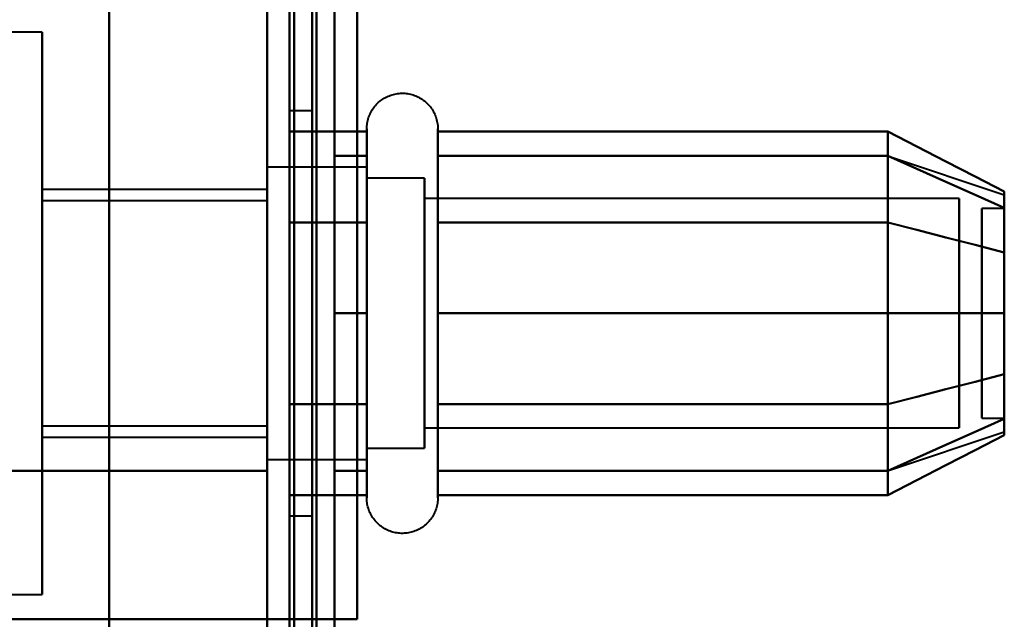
# Model space of a CAD drawing. Header units: millimetres. Extents: x -1087 to 1688, y -120 to 1210.
# Tile 13 of 92: x -746 to -724, y 223 to 236. Entities that reach past the tile are written whole.
import ezdxf

# ---------------------------------------------------------------- set-up
doc = ezdxf.new("R2010")
doc.units = ezdxf.units.MM
doc.layers.add('A-GENM', color=13, linetype='Continuous', lineweight=40)
doc.layers.add('G-IMPT', color=8, linetype='Continuous', lineweight=40)

# ---------------------------------------------------------------- blocks, each defined once
blk = doc.blocks.new('Maintenance r21 - Maintenance r21-762144-Arrière')
at = {"layer": 'A-GENM'}
for p, q in [((-740, 0), (-740, 1138)), ((-740, 1138), (-740, 0))]:
    blk.add_line(p, q, dxfattribs=at)
blk = doc.blocks.new('Souche connecteur circulaire R23 - Souche connecteur circulaire R23-762140-Arrière')
at = {"layer": 'A-GENM'}
blk.add_line((-740, 180), (-740, 380), dxfattribs=at)
blk = doc.blocks.new('NEXA 2000 CALQUES_dwg-762145-Arrière')
at = {"layer": 'G-IMPT'}
for p, q in [((-739.5, 1137.272), (-739.5, 129.472)), ((-740, 1102.772), (-740, 128.972)), ((-740, 182.372), (-740, 584.372)), ((-740, 182.372), (-740, 584.372)), ((-739.5, 584.372), (-739.5, 182.372)), ((-739.5, 584.372), (-739.5, 182.372)), ((-740, 383.372), (-740, 182.372)), ((-740, 383.372), (-740, 182.372)), ((-739.5, 182.372), (-739.5, 383.372)), ((-739.5, 182.372), (-739.5, 383.372)), ((-740, 290.694), (-740, 220.694)), ((-740, 220.694), (-740, 290.694)), ((-745, 236.122), (-769.77, 236.122)), ((-745, 236.122), (-745, 229.872)), ((-745, 229.872), (-745, 236.122)), ((-739, 234.372), (-739.5, 234.372)), ((-739.5, 225.372), (-739.5, 234.372)), ((-739.5, 225.372), (-739.5, 234.372)), ((-739.5, 234.372), (-739.5, 229.872)), ((-739, 229.872), (-739, 234.372)), ((-739, 234.372), (-739, 229.872)), ((-737.785, 231.922), (-737.785, 233.972)), ((-737.785, 226.322), (-737.785, 233.972)), ((-736.204, 233.972), (-736.204, 231.922)), ((-736.204, 233.972), (-736.204, 226.322)), ((-737.785, 227.822), (-737.785, 233.423)), ((-737.785, 227.822), (-737.785, 233.423)), ((-736.204, 233.423), (-736.204, 227.822)), ((-736.204, 233.423), (-736.204, 227.822)), ((-726.189, 233.367), (-723.611, 232.508)), ((-737.785, 233.122), (-740, 233.122)), ((-737.785, 233.122), (-740, 233.122)), ((-740, 233.122), (-740, 227.058)), ((-740, 229.872), (-740, 233.122)), ((-740, 233.122), (-740, 228.247)), ((-740, 229.872), (-740, 233.122)), ((-737.785, 233.122), (-737.785, 228.247)), ((-737.785, 227.058), (-737.785, 233.122)), ((-737.785, 233.122), (-737.785, 227.058)), ((-737.785, 231.497), (-737.785, 233.122)), ((-740, 232.687), (-740, 229.872)), ((-736.5, 232.872), (-737.785, 232.872)), ((-736.5, 232.872), (-737.785, 232.872)), ((-737.785, 232.872), (-737.785, 228.372)), ((-737.785, 228.372), (-737.785, 232.872)), ((-737.785, 232.872), (-737.785, 227.274)), ((-737.785, 227.274), (-737.785, 232.872)), ((-737.785, 228.247), (-737.785, 232.687)), ((-737.785, 232.687), (-737.785, 226.622)), ((-737.785, 228.247), (-737.785, 232.687)), ((-736.5, 232.872), (-736.5, 227.274)), ((-736.5, 231.372), (-736.5, 232.872)), ((-736.5, 232.872), (-736.5, 228.372)), ((-736.5, 227.274), (-736.5, 232.872)), ((-740, 232.622), (-745, 232.622)), ((-745, 232.622), (-745, 229.872)), ((-745, 229.872), (-745, 232.622)), ((-740, 232.622), (-740, 229.872)), ((-740, 229.872), (-740, 232.622)), ((-737.785, 232.47), (-737.785, 226.872)), ((-737.785, 226.872), (-737.785, 232.47)), ((-736.5, 232.47), (-736.5, 226.872)), ((-736.5, 228.372), (-736.5, 232.47)), ((-736.5, 228.372), (-736.5, 232.47)), ((-740, 232.372), (-745, 232.372)), ((-745, 229.872), (-745, 232.372)), ((-745, 232.372), (-745, 229.872)), ((-740, 229.872), (-740, 232.372)), ((-740, 232.372), (-740, 229.872)), ((-724.611, 232.421), (-736.5, 232.421)), ((-724.611, 232.421), (-736.5, 232.421)), ((-736.5, 232.421), (-736.5, 227.665)), ((-736.5, 227.665), (-736.5, 232.421)), ((-736.5, 232.421), (-736.5, 228.598)), ((-736.5, 228.598), (-736.5, 232.421)), ((-724.611, 232.421), (-724.611, 227.665)), ((-724.611, 227.665), (-724.611, 232.421)), ((-724.611, 232.421), (-724.611, 228.598)), ((-724.611, 228.598), (-724.611, 232.421)), ((-736.5, 232.079), (-736.5, 227.324)), ((-736.5, 227.324), (-736.5, 232.079)), ((-724.611, 232.079), (-724.611, 227.324)), ((-724.611, 227.324), (-724.611, 232.079)), ((-723.611, 232.202), (-724.111, 232.202)), ((-723.611, 232.202), (-724.111, 232.202)), ((-724.111, 229.64), (-724.111, 232.202)), ((-724.111, 232.202), (-724.111, 229.64)), ((-724.111, 228.914), (-724.111, 232.202)), ((-724.111, 232.202), (-724.111, 228.914)), ((-723.611, 229.64), (-723.611, 232.202)), ((-723.611, 232.202), (-723.611, 229.64)), ((-723.611, 228.914), (-723.611, 232.202)), ((-723.611, 232.202), (-723.611, 228.914)), ((-737.785, 225.772), (-737.785, 231.922)), ((-736.204, 231.922), (-736.204, 225.772)), ((-740, 231.497), (-740, 229.872)), ((-737.785, 231.497), (-737.785, 226.622)), ((-737.785, 226.622), (-737.785, 231.497)), ((-737.785, 231.372), (-737.785, 226.872)), ((-737.785, 226.872), (-737.785, 231.372)), ((-736.5, 226.872), (-736.5, 231.372)), ((-736.5, 231.372), (-736.5, 226.872)), ((-736.5, 231.146), (-736.5, 227.324)), ((-736.5, 227.324), (-736.5, 231.146)), ((-724.611, 231.146), (-724.611, 227.324)), ((-724.611, 227.324), (-724.611, 231.146)), ((-724.111, 227.542), (-724.111, 230.831)), ((-724.111, 230.831), (-724.111, 227.542)), ((-723.611, 227.542), (-723.611, 230.831)), ((-723.611, 230.831), (-723.611, 227.542)), ((-724.111, 227.542), (-724.111, 230.104)), ((-724.111, 230.104), (-724.111, 227.542)), ((-723.611, 227.542), (-723.611, 230.104)), ((-723.611, 230.104), (-723.611, 227.542)), ((-745, 227.372), (-745, 229.872)), ((-745, 229.872), (-745, 227.372)), ((-745, 229.872), (-745, 227.122)), ((-745, 229.872), (-745, 223.622)), ((-745, 227.122), (-745, 229.872)), ((-745, 223.622), (-745, 229.872)), ((-740, 229.872), (-740, 226.622)), ((-740, 227.372), (-740, 229.872)), ((-740, 226.622), (-740, 229.872)), ((-740, 229.872), (-740, 227.372)), ((-740, 229.872), (-740, 226.622)), ((-740, 226.622), (-740, 229.872)), ((-740, 229.872), (-740, 227.122)), ((-740, 227.122), (-740, 229.872)), ((-739.5, 229.872), (-739.5, 225.372)), ((-739.5, 229.872), (-739.5, 225.372)), ((-739, 225.372), (-739, 229.872)), ((-739, 229.872), (-739, 225.372)), ((-736.5, 226.872), (-736.5, 228.372)), ((-737.785, 226.622), (-737.785, 228.247)), ((-737.785, 225.772), (-737.785, 227.822)), ((-736.204, 227.822), (-736.204, 225.772)), ((-724.111, 227.542), (-723.611, 227.542)), ((-724.111, 227.542), (-723.611, 227.542)), ((-745, 227.372), (-740, 227.372)), ((-736.5, 227.324), (-724.611, 227.324)), ((-736.5, 227.324), (-724.611, 227.324)), ((-726.189, 226.377), (-723.611, 227.237)), ((-745, 227.122), (-740, 227.122)), ((-737.785, 226.872), (-736.5, 226.872)), ((-737.785, 226.872), (-736.5, 226.872)), ((-740, 226.622), (-737.785, 226.622)), ((-740, 226.622), (-737.785, 226.622)), ((-740, 223.072), (-740, 226.372)), ((-740, 226.372), (-740, 223.072)), ((-739.5, 225.372), (-739, 225.372)), ((-769.77, 223.622), (-745, 223.622)), ((-740, 223.072), (-739.4, 223.072)), ((-739.4, 223.072), (-740, 223.072))]:
    blk.add_line(p, q, dxfattribs=at)
at = {"layer": 'G-IMPT', "flags": 128}
for points in [[(-740, 128.972), (-740, 381.172), (-740, 633.372), (-740, 885.572), (-740, 1137.772)], [(-740, 1137.772), (-740, 885.572), (-740, 633.372), (-740, 381.172), (-740, 128.972)], [(-739.5, 128.972), (-739.5, 381.172), (-739.5, 633.372), (-739.5, 885.572), (-739.5, 1137.772)], [(-739.4, 1137.772), (-739.4, 885.572), (-739.4, 633.372), (-739.4, 381.172), (-739.4, 128.972)], [(-739.4, 128.972), (-739.4, 381.172), (-739.4, 633.372), (-739.4, 885.572), (-739.4, 1137.772)], [(-739.4, 1137.772), (-739.4, 885.572), (-739.4, 633.372), (-739.4, 381.172), (-739.4, 128.972)], [(-739.5, 1137.272), (-739.5, 885.322), (-739.5, 633.372), (-739.5, 381.422), (-739.5, 129.472)], [(-739.5, 129.472), (-739.5, 381.422), (-739.5, 633.372), (-739.5, 885.322), (-739.5, 1137.272)], [(-739.5, 1137.272), (-739.5, 885.322), (-739.5, 633.372), (-739.5, 381.422), (-739.5, 129.472)], [(-739.5, 129.472), (-739.5, 381.422), (-739.5, 633.372), (-739.5, 885.322), (-739.5, 1137.272)], [(-739.5, 1137.272), (-739.5, 885.322), (-739.5, 633.372), (-739.5, 381.422), (-739.5, 129.472)], [(-739.5, 129.472), (-739.5, 381.422), (-739.5, 633.372), (-739.5, 885.322), (-739.5, 1137.272)], [(-739, 1137.272), (-739, 885.322), (-739, 633.372), (-739, 381.422), (-739, 129.472)], [(-739, 129.472), (-739, 381.422), (-739, 633.372), (-739, 885.322), (-739, 1137.272)], [(-739, 1137.272), (-739, 885.322), (-739, 633.372), (-739, 381.422), (-739, 129.472)], [(-738.9, 129.472), (-738.9, 381.422), (-738.9, 633.372), (-738.9, 885.322), (-738.9, 1137.272)], [(-738.9, 1137.272), (-738.9, 885.322), (-738.9, 633.372), (-738.9, 381.422), (-738.9, 129.472)], [(-738.9, 129.472), (-738.9, 381.422), (-738.9, 633.372), (-738.9, 885.322), (-738.9, 1137.272)], [(-740, 1102.772), (-740, 859.322), (-740, 615.872), (-740, 372.422), (-740, 128.972)], [(-740, 128.972), (-740, 372.422), (-740, 615.872), (-740, 859.322), (-740, 1102.772)], [(-739.5, 1102.772), (-739.5, 859.322), (-739.5, 615.872), (-739.5, 372.422), (-739.5, 128.972)], [(-739.4, 128.972), (-739.4, 372.422), (-739.4, 615.872), (-739.4, 859.322), (-739.4, 1102.772)], [(-739.4, 1102.772), (-739.4, 859.322), (-739.4, 615.872), (-739.4, 372.422), (-739.4, 128.972)], [(-739.4, 128.972), (-739.4, 372.422), (-739.4, 615.872), (-739.4, 859.322), (-739.4, 1102.772)], [(-738.5, 1102.272), (-738.5, 859.072), (-738.5, 615.872), (-738.5, 372.672), (-738.5, 129.472)], [(-738.5, 129.472), (-738.5, 372.672), (-738.5, 615.872), (-738.5, 859.072), (-738.5, 1102.272)], [(-738.5, 129.472), (-738.5, 372.672), (-738.5, 615.872), (-738.5, 859.072), (-738.5, 1102.272)], [(-738.5, 1102.272), (-738.5, 859.072), (-738.5, 615.872), (-738.5, 372.672), (-738.5, 129.472)], [(-739.5, 195.872), (-739.5, 225.872), (-739.5, 255.872), (-739.5, 285.872), (-739.5, 315.872)], [(-739.5, 315.872), (-739.5, 285.872), (-739.5, 255.872), (-739.5, 225.872), (-739.5, 195.872)], [(-739.5, 195.872), (-739.5, 225.872), (-739.5, 255.872), (-739.5, 285.872), (-739.5, 315.872)], [(-739.5, 315.872), (-739.5, 285.872), (-739.5, 255.872), (-739.5, 225.872), (-739.5, 195.872)], [(-738.5, 315.872), (-738.5, 285.872), (-738.5, 255.872), (-738.5, 225.872), (-738.5, 195.872)], [(-738.5, 195.872), (-738.5, 225.872), (-738.5, 255.872), (-738.5, 285.872), (-738.5, 315.872)], [(-738.5, 315.872), (-738.5, 285.872), (-738.5, 255.872), (-738.5, 225.872), (-738.5, 195.872)], [(-738.5, 195.872), (-738.5, 225.872), (-738.5, 255.872), (-738.5, 285.872), (-738.5, 315.872)], [(-743.509, 295.372), (-743.509, 275.622), (-743.509, 255.872), (-743.509, 236.122), (-743.509, 216.372)], [(-743.509, 216.372), (-743.509, 236.122), (-743.509, 255.872), (-743.509, 275.622), (-743.509, 295.372)], [(-740, 295.372), (-740, 275.622), (-740, 255.872), (-740, 236.122), (-740, 216.372)], [(-740, 216.372), (-740, 236.122), (-740, 255.872), (-740, 275.622), (-740, 295.372)], [(-740, 288.672), (-740, 272.272), (-740, 255.872), (-740, 239.472), (-740, 223.072)], [(-740, 223.072), (-740, 239.472), (-740, 255.872), (-740, 272.272), (-740, 288.672)], [(-740, 223.072), (-740, 239.472), (-740, 255.872), (-740, 272.272), (-740, 288.672)], [(-740, 288.672), (-740, 272.272), (-740, 255.872), (-740, 239.472), (-740, 223.072)], [(-740, 223.072), (-740, 239.472), (-740, 255.872), (-740, 272.272), (-740, 288.672)], [(-740, 288.672), (-740, 272.272), (-740, 255.872), (-740, 239.472), (-740, 223.072)], [(-739.5, 288.672), (-739.5, 272.272), (-739.5, 255.872), (-739.5, 239.472), (-739.5, 223.072)], [(-739.5, 223.072), (-739.5, 239.472), (-739.5, 255.872), (-739.5, 272.272), (-739.5, 288.672)], [(-738, 288.672), (-738, 272.272), (-738, 255.872), (-738, 239.472), (-738, 223.072)], [(-738, 223.072), (-738, 239.472), (-738, 255.872), (-738, 272.272), (-738, 288.672)], [(-738, 223.072), (-738, 239.472), (-738, 255.872), (-738, 272.272), (-738, 288.672)], [(-738, 288.672), (-738, 272.272), (-738, 255.872), (-738, 239.472), (-738, 223.072)], [(-738, 223.072), (-738, 239.472), (-738, 255.872), (-738, 272.272), (-738, 288.672)], [(-738, 288.672), (-738, 272.272), (-738, 255.872), (-738, 239.472), (-738, 223.072)], [(-740, 285.372), (-740, 270.622), (-740, 255.872), (-740, 241.122), (-740, 226.372)], [(-740, 226.372), (-740, 241.122), (-740, 255.872), (-740, 270.622), (-740, 285.372)], [(-737.785, 233.972), (-737.785, 234.004), (-737.783, 234.035), (-737.779, 234.067), (-737.775, 234.098), (-737.769, 234.129), (-737.762, 234.16), (-737.754, 234.191), (-737.745, 234.221), (-737.734, 234.251), (-737.723, 234.28), (-737.71, 234.309), (-737.696, 234.337), (-737.681, 234.365), (-737.664, 234.392), (-737.647, 234.419), (-737.629, 234.444), (-737.609, 234.469), (-737.589, 234.493), (-737.568, 234.517), (-737.545, 234.539), (-737.522, 234.561), (-737.498, 234.582), (-737.474, 234.601), (-737.448, 234.62), (-737.422, 234.637), (-737.395, 234.654), (-737.367, 234.669), (-737.339, 234.684), (-737.31, 234.697), (-737.281, 234.709), (-737.251, 234.72), (-737.221, 234.73), (-737.191, 234.738), (-737.16, 234.745), (-737.129, 234.751), (-737.098, 234.756), (-737.066, 234.759), (-737.035, 234.762), (-737.003, 234.763), (-736.972, 234.762), (-736.94, 234.761), (-736.909, 234.758), (-736.877, 234.754), (-736.846, 234.749), (-736.815, 234.742), (-736.784, 234.734), (-736.754, 234.725), (-736.724, 234.715), (-736.695, 234.704), (-736.666, 234.691), (-736.637, 234.677), (-736.609, 234.662), (-736.582, 234.646), (-736.555, 234.629), (-736.53, 234.611), (-736.504, 234.592), (-736.48, 234.572), (-736.456, 234.551), (-736.434, 234.529), (-736.412, 234.506), (-736.391, 234.482), (-736.371, 234.458), (-736.352, 234.433), (-736.334, 234.407), (-736.317, 234.38), (-736.302, 234.352), (-736.287, 234.324), (-736.273, 234.296), (-736.261, 234.267), (-736.25, 234.237), (-736.24, 234.207), (-736.231, 234.177), (-736.224, 234.146), (-736.217, 234.115), (-736.212, 234.084), (-736.208, 234.052), (-736.206, 234.021), (-736.204, 233.989), (-736.204, 233.972)], [(-737.785, 233.972), (-737.785, 234.004), (-737.783, 234.035), (-737.779, 234.067), (-737.775, 234.098), (-737.769, 234.129), (-737.762, 234.16), (-737.754, 234.191), (-737.745, 234.221), (-737.734, 234.251), (-737.723, 234.28), (-737.71, 234.309), (-737.696, 234.337), (-737.681, 234.365), (-737.664, 234.392), (-737.647, 234.419), (-737.629, 234.444), (-737.609, 234.469), (-737.589, 234.493), (-737.568, 234.517), (-737.545, 234.539), (-737.522, 234.561), (-737.498, 234.582), (-737.474, 234.601), (-737.448, 234.62), (-737.422, 234.637), (-737.395, 234.654), (-737.367, 234.669), (-737.339, 234.684), (-737.31, 234.697), (-737.281, 234.709), (-737.251, 234.72), (-737.221, 234.73), (-737.191, 234.738), (-737.16, 234.745), (-737.129, 234.751), (-737.098, 234.756), (-737.066, 234.759), (-737.035, 234.762), (-737.003, 234.763), (-736.972, 234.762), (-736.94, 234.761), (-736.909, 234.758), (-736.877, 234.754), (-736.846, 234.749), (-736.815, 234.742), (-736.784, 234.734), (-736.754, 234.725), (-736.724, 234.715), (-736.695, 234.704), (-736.666, 234.691), (-736.637, 234.677), (-736.609, 234.662), (-736.582, 234.646), (-736.555, 234.629), (-736.53, 234.611), (-736.504, 234.592), (-736.48, 234.572), (-736.456, 234.551), (-736.434, 234.529), (-736.412, 234.506), (-736.391, 234.482), (-736.371, 234.458), (-736.352, 234.433), (-736.334, 234.407), (-736.317, 234.38), (-736.302, 234.352), (-736.287, 234.324), (-736.273, 234.296), (-736.261, 234.267), (-736.25, 234.237), (-736.24, 234.207), (-736.231, 234.177), (-736.224, 234.146), (-736.217, 234.115), (-736.212, 234.084), (-736.208, 234.052), (-736.206, 234.021), (-736.204, 233.989), (-736.204, 233.972)], [(-739.5, 233.914), (-739.5, 233.409), (-739.5, 232.903), (-739.5, 232.398), (-739.5, 231.893)], [(-737.785, 233.914), (-738.214, 233.914), (-738.643, 233.914), (-739.071, 233.914), (-739.5, 233.914)], [(-739.5, 231.893), (-739.5, 232.398), (-739.5, 232.903), (-739.5, 233.409), (-739.5, 233.914)], [(-739.5, 233.914), (-739.071, 233.914), (-738.643, 233.914), (-738.214, 233.914), (-737.785, 233.914)], [(-739.5, 233.914), (-739.5, 233.409), (-739.5, 232.903), (-739.5, 232.398), (-739.5, 231.893)], [(-739.5, 231.893), (-739.5, 232.398), (-739.5, 232.903), (-739.5, 233.409), (-739.5, 233.914)], [(-737.785, 233.972), (-737.785, 233.969), (-737.785, 233.959), (-737.785, 233.943), (-737.785, 233.92), (-737.785, 233.891), (-737.785, 233.855), (-737.785, 233.813), (-737.785, 233.764), (-737.785, 233.709), (-737.785, 233.649), (-737.785, 233.582), (-737.785, 233.509), (-737.785, 233.43), (-737.785, 233.346), (-737.785, 233.256), (-737.785, 233.161), (-737.785, 233.06), (-737.785, 232.955), (-737.785, 232.844), (-737.785, 232.729), (-737.785, 232.609), (-737.785, 232.485), (-737.785, 232.356), (-737.785, 232.224), (-737.785, 232.088), (-737.785, 231.948), (-737.785, 231.922)], [(-737.785, 227.822), (-737.785, 227.966), (-737.785, 228.113), (-737.785, 228.262), (-737.785, 228.414), (-737.785, 228.569), (-737.785, 228.725), (-737.785, 228.883), (-737.785, 229.043), (-737.785, 229.205), (-737.785, 229.367), (-737.785, 229.53), (-737.785, 229.694), (-737.785, 229.858), (-737.785, 230.022), (-737.785, 230.185), (-737.785, 230.348), (-737.785, 230.511), (-737.785, 230.672), (-737.785, 230.833), (-737.785, 230.991), (-737.785, 231.148), (-737.785, 231.303), (-737.785, 231.455), (-737.785, 231.605), (-737.785, 231.752), (-737.785, 231.897), (-737.785, 232.038), (-737.785, 232.175), (-737.785, 232.309), (-737.785, 232.439), (-737.785, 232.565), (-737.785, 232.686), (-737.785, 232.803), (-737.785, 232.915), (-737.785, 233.023), (-737.785, 233.125), (-737.785, 233.223), (-737.785, 233.314), (-737.785, 233.401), (-737.785, 233.481), (-737.785, 233.556), (-737.785, 233.625), (-737.785, 233.688), (-737.785, 233.745), (-737.785, 233.796), (-737.785, 233.84), (-737.785, 233.878), (-737.785, 233.91), (-737.785, 233.935), (-737.785, 233.954), (-737.785, 233.966), (-737.785, 233.972), (-737.785, 233.972)], [(-737.785, 233.972), (-737.785, 233.969), (-737.785, 233.959), (-737.785, 233.943), (-737.785, 233.92), (-737.785, 233.891), (-737.785, 233.855), (-737.785, 233.813), (-737.785, 233.764), (-737.785, 233.709), (-737.785, 233.649), (-737.785, 233.582), (-737.785, 233.509), (-737.785, 233.43), (-737.785, 233.423)], [(-737.785, 226.322), (-737.785, 226.406), (-737.785, 226.497), (-737.785, 226.593), (-737.785, 226.694), (-737.785, 226.8), (-737.785, 226.911), (-737.785, 227.026), (-737.785, 227.147), (-737.785, 227.271), (-737.785, 227.4), (-737.785, 227.533), (-737.785, 227.669), (-737.785, 227.81), (-737.785, 227.953), (-737.785, 228.099), (-737.785, 228.249), (-737.785, 228.4), (-737.785, 228.555), (-737.785, 228.711), (-737.785, 228.869), (-737.785, 229.029), (-737.785, 229.19), (-737.785, 229.352), (-737.785, 229.515), (-737.785, 229.679), (-737.785, 229.843), (-737.785, 230.007), (-737.785, 230.171), (-737.785, 230.334), (-737.785, 230.496), (-737.785, 230.658), (-737.785, 230.818), (-737.785, 230.977), (-737.785, 231.134), (-737.785, 231.289), (-737.785, 231.442), (-737.785, 231.592), (-737.785, 231.739), (-737.785, 231.884), (-737.785, 232.025), (-737.785, 232.163), (-737.785, 232.297), (-737.785, 232.427), (-737.785, 232.554), (-737.785, 232.675), (-737.785, 232.793), (-737.785, 232.906), (-737.785, 233.013), (-737.785, 233.116), (-737.785, 233.214), (-737.785, 233.306), (-737.785, 233.393), (-737.785, 233.474), (-737.785, 233.55), (-737.785, 233.619), (-737.785, 233.683), (-737.785, 233.74), (-737.785, 233.792), (-737.785, 233.837), (-737.785, 233.875), (-737.785, 233.908), (-737.785, 233.933), (-737.785, 233.953), (-737.785, 233.965), (-737.785, 233.972), (-737.785, 233.972)], [(-737.785, 231.893), (-737.785, 232.398), (-737.785, 232.903), (-737.785, 233.409), (-737.785, 233.914)], [(-737.785, 233.914), (-737.785, 233.409), (-737.785, 232.903), (-737.785, 232.398), (-737.785, 231.893)], [(-736.204, 233.972), (-736.204, 233.969), (-736.204, 233.959), (-736.204, 233.943), (-736.204, 233.92), (-736.204, 233.891), (-736.204, 233.855), (-736.204, 233.813), (-736.204, 233.764), (-736.204, 233.709), (-736.204, 233.649), (-736.204, 233.582), (-736.204, 233.509), (-736.204, 233.43), (-736.204, 233.346), (-736.204, 233.256), (-736.204, 233.161), (-736.204, 233.06), (-736.204, 232.955), (-736.204, 232.844), (-736.204, 232.729), (-736.204, 232.609), (-736.204, 232.485), (-736.204, 232.356), (-736.204, 232.224), (-736.204, 232.088), (-736.204, 231.948), (-736.204, 231.805), (-736.204, 231.659), (-736.204, 231.51), (-736.204, 231.358), (-736.204, 231.204), (-736.204, 231.048), (-736.204, 230.89), (-736.204, 230.73), (-736.204, 230.569), (-736.204, 230.407), (-736.204, 230.244), (-736.204, 230.08), (-736.204, 229.917), (-736.204, 229.753), (-736.204, 229.589), (-736.204, 229.425), (-736.204, 229.263), (-736.204, 229.101), (-736.204, 228.941), (-736.204, 228.782), (-736.204, 228.625), (-736.204, 228.469), (-736.204, 228.317), (-736.204, 228.166), (-736.204, 228.018), (-736.204, 227.874), (-736.204, 227.822)], [(-736.204, 231.922), (-736.204, 232.063), (-736.204, 232.2), (-736.204, 232.333), (-736.204, 232.462), (-736.204, 232.587), (-736.204, 232.708), (-736.204, 232.824), (-736.204, 232.935), (-736.204, 233.042), (-736.204, 233.143), (-736.204, 233.239), (-736.204, 233.33), (-736.204, 233.416), (-736.204, 233.495), (-736.204, 233.569), (-736.204, 233.637), (-736.204, 233.699), (-736.204, 233.755), (-736.204, 233.804), (-736.204, 233.848), (-736.204, 233.885), (-736.204, 233.915), (-736.204, 233.939), (-736.204, 233.957), (-736.204, 233.968), (-736.204, 233.972)], [(-736.204, 233.972), (-736.204, 233.969), (-736.204, 233.959), (-736.204, 233.943), (-736.204, 233.92), (-736.204, 233.891), (-736.204, 233.855), (-736.204, 233.813), (-736.204, 233.764), (-736.204, 233.709), (-736.204, 233.649), (-736.204, 233.582), (-736.204, 233.509), (-736.204, 233.43), (-736.204, 233.346), (-736.204, 233.256), (-736.204, 233.161), (-736.204, 233.06), (-736.204, 232.955), (-736.204, 232.844), (-736.204, 232.729), (-736.204, 232.609), (-736.204, 232.485), (-736.204, 232.356), (-736.204, 232.224), (-736.204, 232.088), (-736.204, 231.948), (-736.204, 231.805), (-736.204, 231.659), (-736.204, 231.51), (-736.204, 231.358), (-736.204, 231.204), (-736.204, 231.048), (-736.204, 230.89), (-736.204, 230.73), (-736.204, 230.569), (-736.204, 230.407), (-736.204, 230.244), (-736.204, 230.08), (-736.204, 229.917), (-736.204, 229.753), (-736.204, 229.589), (-736.204, 229.425), (-736.204, 229.263), (-736.204, 229.101), (-736.204, 228.941), (-736.204, 228.782), (-736.204, 228.625), (-736.204, 228.469), (-736.204, 228.317), (-736.204, 228.166), (-736.204, 228.018), (-736.204, 227.874), (-736.204, 227.732), (-736.204, 227.594), (-736.204, 227.459), (-736.204, 227.329), (-736.204, 227.202), (-736.204, 227.08), (-736.204, 226.962), (-736.204, 226.849), (-736.204, 226.741), (-736.204, 226.637), (-736.204, 226.539), (-736.204, 226.446), (-736.204, 226.359), (-736.204, 226.322)], [(-736.204, 233.423), (-736.204, 233.502), (-736.204, 233.575), (-736.204, 233.643), (-736.204, 233.704), (-736.204, 233.76), (-736.204, 233.809), (-736.204, 233.851), (-736.204, 233.888), (-736.204, 233.918), (-736.204, 233.941), (-736.204, 233.958), (-736.204, 233.968), (-736.204, 233.972)], [(-736.204, 231.893), (-736.204, 232.398), (-736.204, 232.903), (-736.204, 233.409), (-736.204, 233.914)], [(-736.204, 233.914), (-733.704, 233.914), (-731.204, 233.914), (-728.704, 233.914), (-726.204, 233.914)], [(-726.204, 233.914), (-728.704, 233.914), (-731.204, 233.914), (-733.704, 233.914), (-736.204, 233.914)], [(-736.204, 233.914), (-736.204, 233.409), (-736.204, 232.903), (-736.204, 232.398), (-736.204, 231.893)], [(-726.204, 231.893), (-726.204, 232.398), (-726.204, 232.903), (-726.204, 233.409), (-726.204, 233.914)], [(-726.204, 233.914), (-725.556, 233.581), (-724.908, 233.248), (-724.259, 232.914), (-723.611, 232.581)], [(-723.611, 232.581), (-724.259, 232.914), (-724.908, 233.248), (-725.556, 233.581), (-726.204, 233.914)], [(-726.204, 233.914), (-726.204, 233.409), (-726.204, 232.903), (-726.204, 232.398), (-726.204, 231.893)], [(-726.204, 233.914), (-726.204, 233.409), (-726.204, 232.903), (-726.204, 232.398), (-726.204, 231.893)], [(-726.204, 231.893), (-726.204, 232.398), (-726.204, 232.903), (-726.204, 233.409), (-726.204, 233.914)], [(-738.5, 229.872), (-738.5, 230.747), (-738.5, 231.622), (-738.5, 232.497), (-738.5, 233.372)], [(-738.5, 233.372), (-738.321, 233.372), (-738.143, 233.372), (-737.964, 233.372), (-737.785, 233.372)], [(-738.5, 233.372), (-738.321, 233.372), (-738.143, 233.372), (-737.964, 233.372), (-737.785, 233.372)], [(-737.785, 233.372), (-737.964, 233.372), (-738.143, 233.372), (-738.321, 233.372), (-738.5, 233.372)], [(-738.5, 233.372), (-738.5, 232.497), (-738.5, 231.622), (-738.5, 230.747), (-738.5, 229.872)], [(-737.785, 233.372), (-737.964, 233.372), (-738.143, 233.372), (-738.321, 233.372), (-738.5, 233.372)], [(-738.5, 229.872), (-738.5, 230.747), (-738.5, 231.622), (-738.5, 232.497), (-738.5, 233.372)], [(-738.5, 233.372), (-738.5, 232.497), (-738.5, 231.622), (-738.5, 230.747), (-738.5, 229.872)], [(-737.785, 233.423), (-737.785, 233.338), (-737.785, 233.248), (-737.785, 233.152), (-737.785, 233.051), (-737.785, 232.945), (-737.785, 232.834), (-737.785, 232.718), (-737.785, 232.598), (-737.785, 232.473), (-737.785, 232.344), (-737.785, 232.212), (-737.785, 232.075), (-737.785, 231.935), (-737.785, 231.792), (-737.785, 231.645), (-737.785, 231.496), (-737.785, 231.344), (-737.785, 231.19), (-737.785, 231.034), (-737.785, 230.876), (-737.785, 230.716), (-737.785, 230.555), (-737.785, 230.392), (-737.785, 230.229), (-737.785, 230.066), (-737.785, 229.902), (-737.785, 229.738), (-737.785, 229.574), (-737.785, 229.411), (-737.785, 229.248), (-737.785, 229.087), (-737.785, 228.926), (-737.785, 228.768), (-737.785, 228.611), (-737.785, 228.456), (-737.785, 228.303), (-737.785, 228.153), (-737.785, 228.005), (-737.785, 227.861), (-737.785, 227.719), (-737.785, 227.582), (-737.785, 227.448), (-737.785, 227.317), (-737.785, 227.191), (-737.785, 227.069), (-737.785, 226.952), (-737.785, 226.839), (-737.785, 226.731), (-737.785, 226.628), (-737.785, 226.531), (-737.785, 226.438), (-737.785, 226.351), (-737.785, 226.27), (-737.785, 226.195), (-737.785, 226.125), (-737.785, 226.062), (-737.785, 226.004), (-737.785, 225.953), (-737.785, 225.908), (-737.785, 225.869), (-737.785, 225.837), (-737.785, 225.811), (-737.785, 225.792), (-737.785, 225.779), (-737.785, 225.773), (-737.785, 225.772)], [(-737.785, 233.372), (-737.785, 232.497), (-737.785, 231.622), (-737.785, 230.747), (-737.785, 229.872)], [(-737.785, 229.872), (-737.785, 230.747), (-737.785, 231.622), (-737.785, 232.497), (-737.785, 233.372)], [(-736.204, 225.772), (-736.204, 225.776), (-736.204, 225.785), (-736.204, 225.802), (-736.204, 225.825), (-736.204, 225.854), (-736.204, 225.89), (-736.204, 225.932), (-736.204, 225.98), (-736.204, 226.035), (-736.204, 226.096), (-736.204, 226.163), (-736.204, 226.236), (-736.204, 226.314), (-736.204, 226.399), (-736.204, 226.488), (-736.204, 226.584), (-736.204, 226.684), (-736.204, 226.79), (-736.204, 226.9), (-736.204, 227.016), (-736.204, 227.136), (-736.204, 227.26), (-736.204, 227.388), (-736.204, 227.521), (-736.204, 227.657), (-736.204, 227.797), (-736.204, 227.94), (-736.204, 228.086), (-736.204, 228.235), (-736.204, 228.387), (-736.204, 228.541), (-736.204, 228.697), (-736.204, 228.855), (-736.204, 229.014), (-736.204, 229.175), (-736.204, 229.338), (-736.204, 229.501), (-736.204, 229.664), (-736.204, 229.828), (-736.204, 229.992), (-736.204, 230.156), (-736.204, 230.319), (-736.204, 230.482), (-736.204, 230.643), (-736.204, 230.804), (-736.204, 230.963), (-736.204, 231.12), (-736.204, 231.275), (-736.204, 231.428), (-736.204, 231.579), (-736.204, 231.726), (-736.204, 231.871), (-736.204, 232.013), (-736.204, 232.151), (-736.204, 232.285), (-736.204, 232.416), (-736.204, 232.542), (-736.204, 232.665), (-736.204, 232.782), (-736.204, 232.896), (-736.204, 233.004), (-736.204, 233.107), (-736.204, 233.205), (-736.204, 233.298), (-736.204, 233.386), (-736.204, 233.423)], [(-726.204, 233.372), (-728.704, 233.372), (-731.204, 233.372), (-733.704, 233.372), (-736.204, 233.372)], [(-736.204, 233.372), (-733.704, 233.372), (-731.204, 233.372), (-728.704, 233.372), (-726.204, 233.372)], [(-726.204, 233.372), (-728.704, 233.372), (-731.204, 233.372), (-733.704, 233.372), (-736.204, 233.372)], [(-736.204, 233.372), (-736.204, 232.497), (-736.204, 231.622), (-736.204, 230.747), (-736.204, 229.872)], [(-736.204, 229.872), (-736.204, 230.747), (-736.204, 231.622), (-736.204, 232.497), (-736.204, 233.372)], [(-736.204, 233.372), (-733.704, 233.372), (-731.204, 233.372), (-728.704, 233.372), (-726.204, 233.372)], [(-723.611, 232.218), (-724.259, 232.507), (-724.908, 232.795), (-725.556, 233.084), (-726.204, 233.372)], [(-726.204, 233.372), (-725.556, 233.084), (-724.908, 232.795), (-724.259, 232.507), (-723.611, 232.218)], [(-723.611, 232.218), (-724.259, 232.507), (-724.908, 232.795), (-725.556, 233.084), (-726.204, 233.372)], [(-726.204, 233.372), (-726.204, 232.497), (-726.204, 231.622), (-726.204, 230.747), (-726.204, 229.872)], [(-726.204, 229.872), (-726.204, 230.747), (-726.204, 231.622), (-726.204, 232.497), (-726.204, 233.372)], [(-726.204, 233.372), (-725.556, 233.084), (-724.908, 232.795), (-724.259, 232.507), (-723.611, 232.218)], [(-726.204, 229.872), (-726.204, 230.747), (-726.204, 231.622), (-726.204, 232.497), (-726.204, 233.372)], [(-726.204, 233.372), (-726.204, 232.497), (-726.204, 231.622), (-726.204, 230.747), (-726.204, 229.872)], [(-739.5, 231.893), (-739.071, 231.893), (-738.643, 231.893), (-738.214, 231.893), (-737.785, 231.893)], [(-739.5, 231.893), (-739.5, 230.883), (-739.5, 229.872), (-739.5, 228.862), (-739.5, 227.852)], [(-737.785, 231.893), (-738.214, 231.893), (-738.643, 231.893), (-739.071, 231.893), (-739.5, 231.893)], [(-739.5, 227.852), (-739.5, 228.862), (-739.5, 229.872), (-739.5, 230.883), (-739.5, 231.893)], [(-739.5, 231.893), (-739.071, 231.893), (-738.643, 231.893), (-738.214, 231.893), (-737.785, 231.893)], [(-737.785, 231.893), (-738.214, 231.893), (-738.643, 231.893), (-739.071, 231.893), (-739.5, 231.893)], [(-739.5, 231.893), (-739.5, 230.883), (-739.5, 229.872), (-739.5, 228.862), (-739.5, 227.852)], [(-739.5, 227.852), (-739.5, 228.862), (-739.5, 229.872), (-739.5, 230.883), (-739.5, 231.893)], [(-737.785, 231.922), (-737.785, 231.779), (-737.785, 231.632), (-737.785, 231.482), (-737.785, 231.33), (-737.785, 231.176), (-737.785, 231.02), (-737.785, 230.861), (-737.785, 230.701), (-737.785, 230.54), (-737.785, 230.378), (-737.785, 230.215), (-737.785, 230.051), (-737.785, 229.887), (-737.785, 229.723), (-737.785, 229.559), (-737.785, 229.396), (-737.785, 229.234), (-737.785, 229.072), (-737.785, 228.912), (-737.785, 228.753), (-737.785, 228.597), (-737.785, 228.442), (-737.785, 228.289), (-737.785, 228.139), (-737.785, 227.992), (-737.785, 227.848), (-737.785, 227.707), (-737.785, 227.569), (-737.785, 227.436), (-737.785, 227.306), (-737.785, 227.18), (-737.785, 227.058), (-737.785, 226.941), (-737.785, 226.829), (-737.785, 226.722), (-737.785, 226.619), (-737.785, 226.522), (-737.785, 226.43), (-737.785, 226.344), (-737.785, 226.263), (-737.785, 226.188), (-737.785, 226.119), (-737.785, 226.056), (-737.785, 225.999), (-737.785, 225.949), (-737.785, 225.904), (-737.785, 225.866), (-737.785, 225.834), (-737.785, 225.809), (-737.785, 225.791), (-737.785, 225.778), (-737.785, 225.773), (-737.785, 225.772)], [(-737.785, 227.852), (-737.785, 228.862), (-737.785, 229.872), (-737.785, 230.883), (-737.785, 231.893)], [(-737.785, 231.893), (-737.785, 230.883), (-737.785, 229.872), (-737.785, 228.862), (-737.785, 227.852)], [(-736.204, 225.772), (-736.204, 225.776), (-736.204, 225.785), (-736.204, 225.802), (-736.204, 225.825), (-736.204, 225.854), (-736.204, 225.89), (-736.204, 225.932), (-736.204, 225.98), (-736.204, 226.035), (-736.204, 226.096), (-736.204, 226.163), (-736.204, 226.236), (-736.204, 226.314), (-736.204, 226.399), (-736.204, 226.488), (-736.204, 226.584), (-736.204, 226.684), (-736.204, 226.79), (-736.204, 226.9), (-736.204, 227.016), (-736.204, 227.136), (-736.204, 227.26), (-736.204, 227.388), (-736.204, 227.521), (-736.204, 227.657), (-736.204, 227.797), (-736.204, 227.94), (-736.204, 228.086), (-736.204, 228.235), (-736.204, 228.387), (-736.204, 228.541), (-736.204, 228.697), (-736.204, 228.855), (-736.204, 229.014), (-736.204, 229.175), (-736.204, 229.338), (-736.204, 229.501), (-736.204, 229.664), (-736.204, 229.828), (-736.204, 229.992), (-736.204, 230.156), (-736.204, 230.319), (-736.204, 230.482), (-736.204, 230.643), (-736.204, 230.804), (-736.204, 230.963), (-736.204, 231.12), (-736.204, 231.275), (-736.204, 231.428), (-736.204, 231.579), (-736.204, 231.726), (-736.204, 231.871), (-736.204, 231.922)], [(-736.204, 227.852), (-736.204, 228.862), (-736.204, 229.872), (-736.204, 230.883), (-736.204, 231.893)], [(-736.204, 231.893), (-733.704, 231.893), (-731.204, 231.893), (-728.704, 231.893), (-726.204, 231.893)], [(-726.204, 231.893), (-728.704, 231.893), (-731.204, 231.893), (-733.704, 231.893), (-736.204, 231.893)], [(-736.204, 231.893), (-733.704, 231.893), (-731.204, 231.893), (-728.704, 231.893), (-726.204, 231.893)], [(-726.204, 231.893), (-728.704, 231.893), (-731.204, 231.893), (-733.704, 231.893), (-736.204, 231.893)], [(-736.204, 231.893), (-736.204, 230.883), (-736.204, 229.872), (-736.204, 228.862), (-736.204, 227.852)], [(-726.204, 227.852), (-726.204, 228.862), (-726.204, 229.872), (-726.204, 230.883), (-726.204, 231.893)], [(-726.204, 231.893), (-725.556, 231.726), (-724.908, 231.56), (-724.259, 231.393), (-723.611, 231.227)], [(-723.611, 231.227), (-724.259, 231.393), (-724.908, 231.56), (-725.556, 231.726), (-726.204, 231.893)], [(-726.204, 231.893), (-725.556, 231.726), (-724.908, 231.56), (-724.259, 231.393), (-723.611, 231.227)], [(-723.611, 231.227), (-724.259, 231.393), (-724.908, 231.56), (-725.556, 231.726), (-726.204, 231.893)], [(-726.204, 231.893), (-726.204, 230.883), (-726.204, 229.872), (-726.204, 228.862), (-726.204, 227.852)], [(-726.204, 231.893), (-726.204, 230.883), (-726.204, 229.872), (-726.204, 228.862), (-726.204, 227.852)], [(-726.204, 227.852), (-726.204, 228.862), (-726.204, 229.872), (-726.204, 230.883), (-726.204, 231.893)], [(-737.785, 229.872), (-737.964, 229.872), (-738.143, 229.872), (-738.321, 229.872), (-738.5, 229.872)], [(-738.5, 229.872), (-738.321, 229.872), (-738.143, 229.872), (-737.964, 229.872), (-737.785, 229.872)], [(-738.5, 229.872), (-738.5, 228.997), (-738.5, 228.122), (-738.5, 227.247), (-738.5, 226.372)], [(-737.785, 229.872), (-737.964, 229.872), (-738.143, 229.872), (-738.321, 229.872), (-738.5, 229.872)], [(-738.5, 226.372), (-738.5, 227.247), (-738.5, 228.122), (-738.5, 228.997), (-738.5, 229.872)], [(-738.5, 229.872), (-738.321, 229.872), (-738.143, 229.872), (-737.964, 229.872), (-737.785, 229.872)], [(-738.5, 229.872), (-738.5, 228.997), (-738.5, 228.122), (-738.5, 227.247), (-738.5, 226.372)], [(-738.5, 226.372), (-738.5, 227.247), (-738.5, 228.122), (-738.5, 228.997), (-738.5, 229.872)], [(-737.785, 226.372), (-737.785, 227.247), (-737.785, 228.122), (-737.785, 228.997), (-737.785, 229.872)], [(-737.785, 229.872), (-737.785, 228.997), (-737.785, 228.122), (-737.785, 227.247), (-737.785, 226.372)], [(-736.204, 229.872), (-733.704, 229.872), (-731.204, 229.872), (-728.704, 229.872), (-726.204, 229.872)], [(-726.204, 229.872), (-728.704, 229.872), (-731.204, 229.872), (-733.704, 229.872), (-736.204, 229.872)], [(-736.204, 229.872), (-736.204, 228.997), (-736.204, 228.122), (-736.204, 227.247), (-736.204, 226.372)], [(-736.204, 226.372), (-736.204, 227.247), (-736.204, 228.122), (-736.204, 228.997), (-736.204, 229.872)], [(-736.204, 229.872), (-733.704, 229.872), (-731.204, 229.872), (-728.704, 229.872), (-726.204, 229.872)], [(-726.204, 229.872), (-728.704, 229.872), (-731.204, 229.872), (-733.704, 229.872), (-736.204, 229.872)], [(-726.204, 229.872), (-725.556, 229.872), (-724.908, 229.872), (-724.259, 229.872), (-723.611, 229.872)], [(-723.611, 229.872), (-724.259, 229.872), (-724.908, 229.872), (-725.556, 229.872), (-726.204, 229.872)], [(-726.204, 229.872), (-726.204, 228.997), (-726.204, 228.122), (-726.204, 227.247), (-726.204, 226.372)], [(-726.204, 226.372), (-726.204, 227.247), (-726.204, 228.122), (-726.204, 228.997), (-726.204, 229.872)], [(-726.204, 229.872), (-725.556, 229.872), (-724.908, 229.872), (-724.259, 229.872), (-723.611, 229.872)], [(-723.611, 229.872), (-724.259, 229.872), (-724.908, 229.872), (-725.556, 229.872), (-726.204, 229.872)], [(-726.204, 226.372), (-726.204, 227.247), (-726.204, 228.122), (-726.204, 228.997), (-726.204, 229.872)], [(-726.204, 229.872), (-726.204, 228.997), (-726.204, 228.122), (-726.204, 227.247), (-726.204, 226.372)], [(-726.204, 227.852), (-725.556, 228.018), (-724.908, 228.185), (-724.259, 228.351), (-723.611, 228.518)], [(-723.611, 228.518), (-724.259, 228.351), (-724.908, 228.185), (-725.556, 228.018), (-726.204, 227.852)], [(-726.204, 227.852), (-725.556, 228.018), (-724.908, 228.185), (-724.259, 228.351), (-723.611, 228.518)], [(-723.611, 228.518), (-724.259, 228.351), (-724.908, 228.185), (-725.556, 228.018), (-726.204, 227.852)], [(-739.5, 227.852), (-739.071, 227.852), (-738.643, 227.852), (-738.214, 227.852), (-737.785, 227.852)], [(-739.5, 227.852), (-739.5, 227.346), (-739.5, 226.841), (-739.5, 226.336), (-739.5, 225.831)], [(-737.785, 227.852), (-738.214, 227.852), (-738.643, 227.852), (-739.071, 227.852), (-739.5, 227.852)], [(-739.5, 225.831), (-739.5, 226.336), (-739.5, 226.841), (-739.5, 227.346), (-739.5, 227.852)], [(-739.5, 227.852), (-739.071, 227.852), (-738.643, 227.852), (-738.214, 227.852), (-737.785, 227.852)], [(-737.785, 227.852), (-738.214, 227.852), (-738.643, 227.852), (-739.071, 227.852), (-739.5, 227.852)], [(-739.5, 227.852), (-739.5, 227.346), (-739.5, 226.841), (-739.5, 226.336), (-739.5, 225.831)], [(-739.5, 225.831), (-739.5, 226.336), (-739.5, 226.841), (-739.5, 227.346), (-739.5, 227.852)], [(-737.785, 225.831), (-737.785, 226.336), (-737.785, 226.841), (-737.785, 227.346), (-737.785, 227.852)], [(-737.785, 227.852), (-737.785, 227.346), (-737.785, 226.841), (-737.785, 226.336), (-737.785, 225.831)], [(-737.785, 225.772), (-737.785, 225.776), (-737.785, 225.785), (-737.785, 225.802), (-737.785, 225.825), (-737.785, 225.854), (-737.785, 225.89), (-737.785, 225.932), (-737.785, 225.98), (-737.785, 226.035), (-737.785, 226.096), (-737.785, 226.163), (-737.785, 226.236), (-737.785, 226.314), (-737.785, 226.399), (-737.785, 226.488), (-737.785, 226.584), (-737.785, 226.684), (-737.785, 226.79), (-737.785, 226.9), (-737.785, 227.016), (-737.785, 227.136), (-737.785, 227.26), (-737.785, 227.388), (-737.785, 227.521), (-737.785, 227.657), (-737.785, 227.797), (-737.785, 227.822)], [(-736.204, 225.831), (-736.204, 226.336), (-736.204, 226.841), (-736.204, 227.346), (-736.204, 227.852)], [(-736.204, 227.852), (-733.704, 227.852), (-731.204, 227.852), (-728.704, 227.852), (-726.204, 227.852)], [(-726.204, 227.852), (-728.704, 227.852), (-731.204, 227.852), (-733.704, 227.852), (-736.204, 227.852)], [(-736.204, 227.852), (-733.704, 227.852), (-731.204, 227.852), (-728.704, 227.852), (-726.204, 227.852)], [(-726.204, 227.852), (-728.704, 227.852), (-731.204, 227.852), (-733.704, 227.852), (-736.204, 227.852)], [(-736.204, 227.852), (-736.204, 227.346), (-736.204, 226.841), (-736.204, 226.336), (-736.204, 225.831)], [(-736.204, 227.822), (-736.204, 227.682), (-736.204, 227.545), (-736.204, 227.412), (-736.204, 227.283), (-736.204, 227.158), (-736.204, 227.037), (-736.204, 226.921), (-736.204, 226.809), (-736.204, 226.703), (-736.204, 226.601), (-736.204, 226.505), (-736.204, 226.414), (-736.204, 226.329), (-736.204, 226.249), (-736.204, 226.175), (-736.204, 226.108), (-736.204, 226.046), (-736.204, 225.99), (-736.204, 225.94), (-736.204, 225.897), (-736.204, 225.86), (-736.204, 225.829), (-736.204, 225.805), (-736.204, 225.788), (-736.204, 225.777), (-736.204, 225.772)], [(-726.204, 225.831), (-726.204, 226.336), (-726.204, 226.841), (-726.204, 227.346), (-726.204, 227.852)], [(-726.204, 227.852), (-726.204, 227.346), (-726.204, 226.841), (-726.204, 226.336), (-726.204, 225.831)], [(-726.204, 227.852), (-726.204, 227.346), (-726.204, 226.841), (-726.204, 226.336), (-726.204, 225.831)], [(-726.204, 225.831), (-726.204, 226.336), (-726.204, 226.841), (-726.204, 227.346), (-726.204, 227.852)], [(-726.204, 226.372), (-725.556, 226.661), (-724.908, 226.949), (-724.259, 227.238), (-723.611, 227.526)], [(-723.611, 227.526), (-724.259, 227.238), (-724.908, 226.949), (-725.556, 226.661), (-726.204, 226.372)], [(-726.204, 226.372), (-725.556, 226.661), (-724.908, 226.949), (-724.259, 227.238), (-723.611, 227.526)], [(-723.611, 227.526), (-724.259, 227.238), (-724.908, 226.949), (-725.556, 226.661), (-726.204, 226.372)], [(-723.611, 227.163), (-724.259, 226.83), (-724.908, 226.497), (-725.556, 226.164), (-726.204, 225.831)], [(-726.204, 225.831), (-725.556, 226.164), (-724.908, 226.497), (-724.259, 226.83), (-723.611, 227.163)], [(-740, 226.372), (-744.965, 226.372), (-749.93, 226.372), (-754.896, 226.372), (-759.861, 226.372)], [(-759.861, 226.372), (-754.896, 226.372), (-749.93, 226.372), (-744.965, 226.372), (-740, 226.372)], [(-738.5, 226.372), (-738.321, 226.372), (-738.143, 226.372), (-737.964, 226.372), (-737.785, 226.372)], [(-738.5, 226.372), (-738.321, 226.372), (-738.143, 226.372), (-737.964, 226.372), (-737.785, 226.372)], [(-737.785, 226.372), (-737.964, 226.372), (-738.143, 226.372), (-738.321, 226.372), (-738.5, 226.372)], [(-737.785, 226.372), (-737.964, 226.372), (-738.143, 226.372), (-738.321, 226.372), (-738.5, 226.372)], [(-736.204, 226.372), (-733.704, 226.372), (-731.204, 226.372), (-728.704, 226.372), (-726.204, 226.372)], [(-726.204, 226.372), (-728.704, 226.372), (-731.204, 226.372), (-733.704, 226.372), (-736.204, 226.372)], [(-736.204, 226.372), (-733.704, 226.372), (-731.204, 226.372), (-728.704, 226.372), (-726.204, 226.372)], [(-726.204, 226.372), (-728.704, 226.372), (-731.204, 226.372), (-733.704, 226.372), (-736.204, 226.372)], [(-737.785, 225.772), (-737.785, 225.776), (-737.785, 225.785), (-737.785, 225.802), (-737.785, 225.825), (-737.785, 225.854), (-737.785, 225.89), (-737.785, 225.932), (-737.785, 225.98), (-737.785, 226.035), (-737.785, 226.096), (-737.785, 226.163), (-737.785, 226.236), (-737.785, 226.314), (-737.785, 226.322)], [(-736.204, 226.322), (-736.204, 226.242), (-736.204, 226.169), (-736.204, 226.102), (-736.204, 226.04), (-736.204, 225.985), (-736.204, 225.936), (-736.204, 225.893), (-736.204, 225.857), (-736.204, 225.827), (-736.204, 225.804), (-736.204, 225.787), (-736.204, 225.776), (-736.204, 225.772)], [(-739.5, 225.831), (-739.071, 225.831), (-738.643, 225.831), (-738.214, 225.831), (-737.785, 225.831)], [(-737.785, 225.831), (-738.214, 225.831), (-738.643, 225.831), (-739.071, 225.831), (-739.5, 225.831)], [(-736.204, 225.772), (-736.205, 225.741), (-736.207, 225.709), (-736.21, 225.678), (-736.214, 225.646), (-736.22, 225.615), (-736.227, 225.584), (-736.235, 225.554), (-736.244, 225.524), (-736.255, 225.494), (-736.267, 225.464), (-736.28, 225.436), (-736.294, 225.407), (-736.309, 225.38), (-736.325, 225.352), (-736.342, 225.326), (-736.361, 225.3), (-736.38, 225.275), (-736.4, 225.251), (-736.422, 225.228), (-736.444, 225.205), (-736.467, 225.184), (-736.491, 225.163), (-736.516, 225.143), (-736.541, 225.125), (-736.568, 225.107), (-736.595, 225.091), (-736.622, 225.075), (-736.65, 225.061), (-736.679, 225.048), (-736.708, 225.036), (-736.738, 225.025), (-736.768, 225.015), (-736.799, 225.007), (-736.829, 224.999), (-736.86, 224.993), (-736.892, 224.989), (-736.923, 224.985), (-736.955, 224.983), (-736.986, 224.982), (-737.018, 224.982), (-737.049, 224.984), (-737.081, 224.987), (-737.112, 224.991), (-737.143, 224.996), (-737.174, 225.003), (-737.205, 225.01), (-737.235, 225.019), (-737.265, 225.03), (-737.295, 225.041), (-737.324, 225.054), (-737.352, 225.067), (-737.38, 225.082), (-737.407, 225.098), (-737.434, 225.115), (-737.46, 225.133), (-737.485, 225.152), (-737.509, 225.172), (-737.533, 225.194), (-737.556, 225.216), (-737.578, 225.238), (-737.598, 225.262), (-737.618, 225.287), (-737.637, 225.312), (-737.655, 225.338), (-737.672, 225.365), (-737.688, 225.392), (-737.702, 225.42), (-737.716, 225.449), (-737.728, 225.478), (-737.739, 225.508), (-737.749, 225.538), (-737.758, 225.568), (-737.766, 225.599), (-737.772, 225.63), (-737.777, 225.661), (-737.781, 225.692), (-737.784, 225.724), (-737.785, 225.755), (-737.785, 225.772)], [(-736.204, 225.772), (-736.205, 225.741), (-736.207, 225.709), (-736.21, 225.678), (-736.214, 225.646), (-736.22, 225.615), (-736.227, 225.584), (-736.235, 225.554), (-736.244, 225.524), (-736.255, 225.494), (-736.267, 225.464), (-736.28, 225.436), (-736.294, 225.407), (-736.309, 225.38), (-736.325, 225.352), (-736.342, 225.326), (-736.361, 225.3), (-736.38, 225.275), (-736.4, 225.251), (-736.422, 225.228), (-736.444, 225.205), (-736.467, 225.184), (-736.491, 225.163), (-736.516, 225.143), (-736.541, 225.125), (-736.568, 225.107), (-736.595, 225.091), (-736.622, 225.075), (-736.65, 225.061), (-736.679, 225.048), (-736.708, 225.036), (-736.738, 225.025), (-736.768, 225.015), (-736.799, 225.007), (-736.829, 224.999), (-736.86, 224.993), (-736.892, 224.989), (-736.923, 224.985), (-736.955, 224.983), (-736.986, 224.982), (-737.018, 224.982), (-737.049, 224.984), (-737.081, 224.987), (-737.112, 224.991), (-737.143, 224.996), (-737.174, 225.003), (-737.205, 225.01), (-737.235, 225.019), (-737.265, 225.03), (-737.295, 225.041), (-737.324, 225.054), (-737.352, 225.067), (-737.38, 225.082), (-737.407, 225.098), (-737.434, 225.115), (-737.46, 225.133), (-737.485, 225.152), (-737.509, 225.172), (-737.533, 225.194), (-737.556, 225.216), (-737.578, 225.238), (-737.598, 225.262), (-737.618, 225.287), (-737.637, 225.312), (-737.655, 225.338), (-737.672, 225.365), (-737.688, 225.392), (-737.702, 225.42), (-737.716, 225.449), (-737.728, 225.478), (-737.739, 225.508), (-737.749, 225.538), (-737.758, 225.568), (-737.766, 225.599), (-737.772, 225.63), (-737.777, 225.661), (-737.781, 225.692), (-737.784, 225.724), (-737.785, 225.755), (-737.785, 225.772)], [(-726.204, 225.831), (-728.704, 225.831), (-731.204, 225.831), (-733.704, 225.831), (-736.204, 225.831)], [(-736.204, 225.831), (-733.704, 225.831), (-731.204, 225.831), (-728.704, 225.831), (-726.204, 225.831)], [(-740, 223.072), (-747.288, 223.072), (-754.576, 223.072), (-761.864, 223.072), (-769.152, 223.072)], [(-740, 223.072), (-745.543, 223.072), (-751.085, 223.072), (-756.628, 223.072), (-762.17, 223.072)], [(-762.17, 223.072), (-756.628, 223.072), (-751.085, 223.072), (-745.543, 223.072), (-740, 223.072)], [(-740, 223.072), (-740, 199.547), (-740, 176.022), (-740, 152.497), (-740, 128.972)], [(-738, 223.072), (-738.5, 223.072), (-739, 223.072), (-739.5, 223.072), (-740, 223.072)], [(-740, 128.972), (-740, 152.497), (-740, 176.022), (-740, 199.547), (-740, 223.072)], [(-740, 128.972), (-740, 152.497), (-740, 176.022), (-740, 199.547), (-740, 223.072)], [(-740, 223.072), (-739.5, 223.072), (-739, 223.072), (-738.5, 223.072), (-738, 223.072)], [(-740, 223.072), (-740, 199.547), (-740, 176.022), (-740, 152.497), (-740, 128.972)], [(-739.5, 223.072), (-739.125, 223.072), (-738.75, 223.072), (-738.375, 223.072), (-738, 223.072)], [(-738, 223.072), (-738.375, 223.072), (-738.75, 223.072), (-739.125, 223.072), (-739.5, 223.072)], [(-739.5, 223.072), (-739.488, 223.072), (-739.475, 223.072), (-739.463, 223.072), (-739.45, 223.072)], [(-739.5, 128.972), (-739.5, 152.497), (-739.5, 176.022), (-739.5, 199.547), (-739.5, 223.072)], [(-739.45, 223.072), (-739.213, 223.072), (-738.975, 223.072), (-738.738, 223.072), (-738.5, 223.072)], [(-738.5, 223.072), (-738.725, 223.072), (-738.95, 223.072), (-739.175, 223.072), (-739.4, 223.072)], [(-739.4, 223.072), (-739.05, 223.072), (-738.7, 223.072), (-738.35, 223.072), (-738, 223.072)], [(-738, 223.072), (-738.35, 223.072), (-738.7, 223.072), (-739.05, 223.072), (-739.4, 223.072)], [(-738.5, 223.072), (-738.5, 199.672), (-738.5, 176.272), (-738.5, 152.872), (-738.5, 129.472)], [(-738.5, 129.472), (-738.5, 152.872), (-738.5, 176.272), (-738.5, 199.672), (-738.5, 223.072)], [(-738, 223.072), (-738.125, 223.072), (-738.25, 223.072), (-738.375, 223.072), (-738.5, 223.072)], [(-738.5, 129.472), (-738.5, 152.872), (-738.5, 176.272), (-738.5, 199.672), (-738.5, 223.072)], [(-738.5, 223.072), (-738.375, 223.072), (-738.25, 223.072), (-738.125, 223.072), (-738, 223.072)]]:
    blk.add_lwpolyline(points, dxfattribs=at)
at = {"layer": 'G-IMPT'}
for points in [[(-723.611, 232.581), (-723.611, 232.532), (-723.611, 232.239), (-723.611, 231.611), (-723.611, 231.227)], [(-723.611, 231.227), (-723.611, 231.611), (-723.611, 232.238), (-723.611, 232.532), (-723.611, 232.581)], [(-723.611, 232.581), (-723.611, 232.535), (-723.611, 232.239), (-723.611, 231.605), (-723.611, 231.227)], [(-723.611, 231.227), (-723.611, 231.606), (-723.611, 232.24), (-723.611, 232.535), (-723.611, 232.581)], [(-723.611, 232.218), (-723.611, 232.411), (-723.611, 232.604), (-723.611, 232.411), (-723.611, 232.218)], [(-723.611, 232.218), (-723.611, 232.41), (-723.611, 232.508), (-723.611, 232.508)], [(-723.611, 232.508), (-723.611, 232.508), (-723.611, 232.41), (-723.611, 232.218)], [(-723.611, 229.872), (-723.611, 230.344), (-723.611, 231.238), (-723.611, 231.939), (-723.611, 232.218)], [(-723.611, 232.218), (-723.611, 231.939), (-723.611, 231.239), (-723.611, 230.345), (-723.611, 229.872)], [(-723.611, 229.872), (-723.611, 230.336), (-723.611, 231.239), (-723.611, 231.946), (-723.611, 232.218)], [(-723.611, 232.218), (-723.611, 231.946), (-723.611, 231.239), (-723.611, 230.336), (-723.611, 229.872)], [(-723.611, 231.227), (-723.611, 230.793), (-723.611, 229.873), (-723.611, 228.952), (-723.611, 228.518)], [(-723.611, 228.518), (-723.611, 228.951), (-723.611, 229.872), (-723.611, 230.793), (-723.611, 231.227)], [(-723.611, 231.227), (-723.611, 230.802), (-723.611, 229.872), (-723.611, 228.943), (-723.611, 228.518)], [(-723.611, 228.518), (-723.611, 228.943), (-723.611, 229.873), (-723.611, 230.802), (-723.611, 231.227)], [(-723.611, 227.526), (-723.611, 227.805), (-723.611, 228.506), (-723.611, 229.4), (-723.611, 229.872)], [(-723.611, 229.872), (-723.611, 229.4), (-723.611, 228.506), (-723.611, 227.806), (-723.611, 227.526)], [(-723.611, 227.526), (-723.611, 227.799), (-723.611, 228.506), (-723.611, 229.408), (-723.611, 229.872)], [(-723.611, 229.872), (-723.611, 229.408), (-723.611, 228.505), (-723.611, 227.798), (-723.611, 227.526)], [(-723.611, 228.518), (-723.611, 228.134), (-723.611, 227.506), (-723.611, 227.213), (-723.611, 227.163)], [(-723.611, 227.163), (-723.611, 227.213), (-723.611, 227.506), (-723.611, 228.134), (-723.611, 228.518)], [(-723.611, 228.518), (-723.611, 228.139), (-723.611, 227.505), (-723.611, 227.21), (-723.611, 227.163)], [(-723.611, 227.163), (-723.611, 227.21), (-723.611, 227.505), (-723.611, 228.139), (-723.611, 228.518)], [(-723.611, 227.526), (-723.611, 227.333), (-723.611, 227.14), (-723.611, 227.333), (-723.611, 227.526)], [(-723.611, 227.526), (-723.611, 227.334), (-723.611, 227.237), (-723.611, 227.237)], [(-723.611, 227.237), (-723.611, 227.237), (-723.611, 227.334), (-723.611, 227.526)]]:
    blk.add_open_spline(points, degree=3, dxfattribs=at)

msp = doc.modelspace()

# ---------------------------------------------------------------- block references
at = {"layer": 'A-GENM'}
for name in ['Maintenance r21 - Maintenance r21-762144-Arrière', 'Souche connecteur circulaire R23 - Souche connecteur circulaire R23-762140-Arrière']:
    msp.add_blockref(name, (0, 0), dxfattribs=at)
at = {"layer": 'G-IMPT'}
msp.add_blockref('NEXA 2000 CALQUES_dwg-762145-Arrière', (0, 0), dxfattribs=at)

doc.saveas('drawing.dxf')
